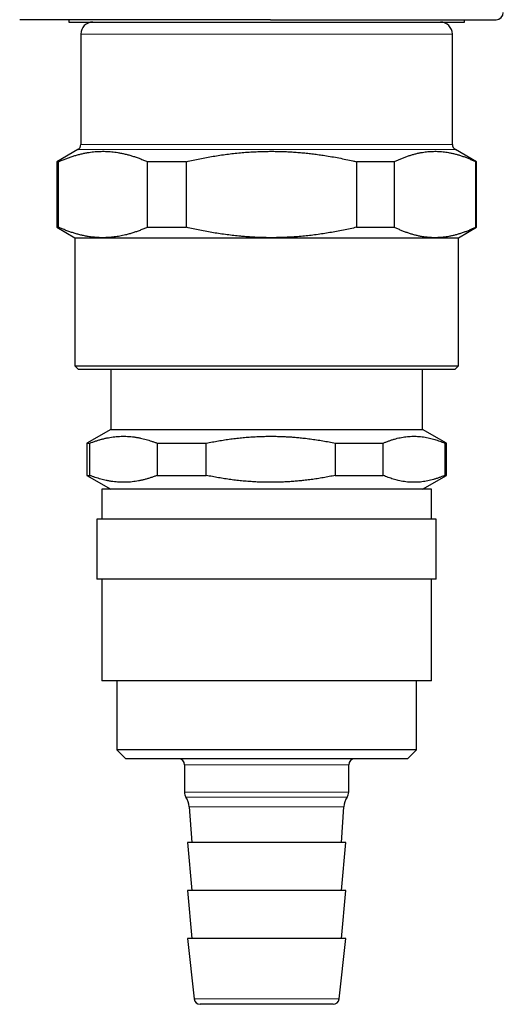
# Model space of a CAD drawing. Header units: millimetres. Extents: x 8 to 776, y 12 to 553.
# Tile 51 of 56: x 640 to 681, y 376 to 458. Entities that reach past the tile are written whole.
import ezdxf

# ---------------------------------------------------------------- set-up
doc = ezdxf.new("R2010")
doc.units = ezdxf.units.MM

msp = doc.modelspace()

# ---------------------------------------------------------------- linework, layer by layer
at = {"color": 7, "linetype": 'Continuous', "lineweight": 30}
for p, q in [((661.141, 458.33), (640.209, 458.33)), ((644.307, 458.33), (644.307, 458.13)), ((644.307, 458.13), (650.358, 458.13)), ((650.358, 458.13), (677.307, 458.13)), ((677.307, 458.13), (677.307, 458.33)), ((645.307, 457.13), (645.307, 447.918)), ((676.307, 447.918), (676.307, 457.13)), ((645.057, 447.485), (643.307, 446.475)), ((678.307, 446.475), (676.557, 447.485)), ((643.307, 446.475), (643.307, 440.996)), ((643.458, 446.475), (643.307, 446.475)), ((643.458, 440.996), (643.458, 446.475)), ((654.122, 446.475), (650.853, 446.475)), ((650.853, 446.475), (650.853, 440.996)), ((654.122, 440.996), (654.122, 446.475)), ((671.47, 446.475), (668.295, 446.475)), ((668.295, 446.475), (668.295, 440.996)), ((671.47, 440.996), (671.47, 446.475)), ((678.307, 446.475), (678.249, 446.475)), ((678.249, 446.475), (678.249, 440.996)), ((678.307, 440.996), (678.307, 446.475)), ((643.307, 440.996), (644.807, 440.13)), ((643.307, 440.996), (643.458, 440.996)), ((650.853, 440.996), (654.122, 440.996)), ((668.295, 440.996), (671.47, 440.996)), ((676.807, 440.13), (678.307, 440.996)), ((678.249, 440.996), (678.307, 440.996)), ((644.807, 440.13), (644.807, 429.43)), ((644.807, 440.13), (647.155, 440.13)), ((647.155, 440.13), (661.208, 440.13)), ((661.208, 440.13), (674.859, 440.13)), ((674.859, 440.13), (676.807, 440.13)), ((676.807, 429.43), (676.807, 440.13)), ((644.807, 429.43), (645.107, 429.13)), ((644.807, 429.43), (676.807, 429.43)), ((676.507, 429.13), (645.107, 429.13)), ((647.807, 429.13), (647.807, 424.13)), ((673.807, 424.13), (673.807, 429.13)), ((676.507, 429.13), (676.807, 429.43)), ((647.807, 424.13), (645.807, 422.975)), ((647.807, 424.13), (673.807, 424.13)), ((675.807, 422.975), (673.807, 424.13)), ((645.807, 422.975), (645.807, 420.285)), ((645.807, 422.975), (646.053, 422.975)), ((646.053, 420.285), (646.053, 422.975)), ((651.671, 422.975), (655.775, 422.975)), ((651.671, 422.975), (651.671, 420.285)), ((655.775, 420.285), (655.775, 422.975)), ((666.542, 422.975), (670.528, 422.975)), ((666.542, 422.975), (666.542, 420.285)), ((670.528, 420.285), (670.528, 422.975)), ((675.677, 422.975), (675.807, 422.975)), ((675.677, 422.975), (675.677, 420.285)), ((675.807, 420.285), (675.807, 422.975)), ((645.807, 420.285), (647.807, 419.13)), ((645.807, 420.285), (646.053, 420.285)), ((651.671, 420.285), (655.775, 420.285)), ((666.542, 420.285), (670.528, 420.285)), ((673.807, 419.13), (675.807, 420.285)), ((675.677, 420.285), (675.807, 420.285)), ((647.057, 419.13), (647.057, 416.63)), ((659.235, 419.13), (647.057, 419.13)), ((674.557, 419.13), (659.235, 419.13)), ((674.557, 416.63), (674.557, 419.13)), ((646.657, 416.63), (646.657, 411.63)), ((659.189, 416.63), (646.657, 416.63)), ((674.957, 416.63), (659.189, 416.63)), ((674.957, 411.63), (674.957, 416.63)), ((659.189, 411.63), (646.657, 411.63)), ((647.057, 411.63), (647.057, 403.13)), ((674.957, 411.63), (659.189, 411.63)), ((674.557, 403.13), (674.557, 411.63)), ((659.235, 403.13), (647.057, 403.13)), ((648.307, 403.13), (648.307, 397.38)), ((674.557, 403.13), (659.235, 403.13)), ((673.307, 397.38), (673.307, 403.13)), ((648.307, 397.38), (649.057, 396.63)), ((659.378, 397.38), (648.307, 397.38)), ((673.307, 397.38), (659.378, 397.38)), ((672.557, 396.63), (673.307, 397.38)), ((659.463, 396.63), (649.057, 396.63)), ((672.557, 396.63), (659.463, 396.63)), ((653.957, 396.13), (653.957, 393.83)), ((667.657, 393.83), (667.657, 396.13)), ((654.353, 392.624), (654.557, 389.63)), ((667.057, 389.63), (667.26, 392.624)), ((654.207, 389.63), (654.557, 385.63)), ((660.052, 389.63), (654.207, 389.63)), ((667.407, 389.63), (660.052, 389.63)), ((667.057, 385.63), (667.407, 389.63)), ((654.207, 385.63), (654.557, 381.63)), ((660.052, 385.63), (654.207, 385.63)), ((667.407, 385.63), (660.052, 385.63)), ((667.057, 381.63), (667.407, 385.63)), ((654.207, 381.63), (654.758, 376.576)), ((660.052, 381.63), (654.207, 381.63)), ((667.407, 381.63), (660.052, 381.63)), ((666.855, 376.576), (667.407, 381.63)), ((660.172, 376.13), (655.255, 376.13)), ((666.358, 376.13), (660.172, 376.13))]:
    msp.add_line(p, q, dxfattribs=at)
at = {"color": 8, "linetype": 'Continuous', "lineweight": 0}
for p, q in [((645.311, 457.13), (645.307, 457.13)), ((676.307, 457.13), (645.311, 457.13)), ((676.557, 447.485), (645.057, 447.485)), ((645.307, 447.918), (676.307, 447.918)), ((660.023, 396.13), (653.957, 396.13)), ((667.657, 396.13), (660.023, 396.13)), ((660.023, 393.83), (653.957, 393.83)), ((667.657, 393.83), (660.023, 393.83)), ((660.037, 393.43), (654.078, 393.43)), ((667.535, 393.43), (660.037, 393.43)), ((660.069, 392.624), (654.353, 392.624)), ((667.26, 392.624), (660.069, 392.624)), ((660.115, 376.576), (654.758, 376.576)), ((666.855, 376.576), (660.115, 376.576))]:
    msp.add_line(p, q, dxfattribs=at)
at = {"color": 7, "linetype": 'Continuous', "lineweight": 30}
for centre, radius, start, end in [((679.957, 458.93), 0.6, 270, 0), ((646.307, 457.13), 1, 90, 180), ((675.307, 457.13), 1, 0, 90), ((644.807, 447.918), 0.5, 300, 0), ((676.807, 447.918), 0.5, 180, 240), ((653.457, 396.13), 0.5, 0, 90), ((668.157, 396.13), 0.5, 90, 180), ((654.676, 393.83), 0.719, 180, 213.781), ((666.937, 393.83), 0.719, 326.219, 0), ((652.707, 392.512), 1.65, 3.89292, 33.781), ((668.907, 392.512), 1.65, 146.219, 176.10708), ((655.255, 376.63), 0.5, 186.22583, 270), ((666.358, 376.63), 0.5, 270, 353.77417)]:
    msp.add_arc(centre, radius, start, end, dxfattribs=at)
for points, knots in [([(661.141, 458.33), (661.286, 458.33), (661.577, 458.33), (662.012, 458.33), (662.446, 458.33), (662.879, 458.33), (663.261, 458.33), (663.592, 458.33), (663.874, 458.33), (664.155, 458.33), (664.438, 458.33), (664.726, 458.33), (665.071, 458.33), (665.469, 458.33), (665.915, 458.33), (666.358, 458.33), (666.798, 458.33), (667.235, 458.33), (667.668, 458.33), (668.038, 458.33), (668.345, 458.33), (668.591, 458.33), (668.835, 458.33), (669.077, 458.33), (669.318, 458.33), (669.556, 458.33), (669.793, 458.33), (670.073, 458.33), (670.395, 458.33), (670.756, 458.33), (671.114, 458.33), (671.45, 458.33), (671.767, 458.33), (672.065, 458.33), (672.357, 458.33), (672.646, 458.33), (672.93, 458.33), (673.226, 458.33), (673.533, 458.33), (673.85, 458.33), (674.162, 458.33), (674.468, 458.33), (674.77, 458.33), (675.066, 458.33), (675.354, 458.33), (675.634, 458.33), (675.905, 458.33), (676.167, 458.33), (676.419, 458.33), (676.664, 458.33), (676.888, 458.33), (677.092, 458.33), (677.277, 458.33), (677.456, 458.33), (677.63, 458.33), (677.797, 458.33), (677.968, 458.33), (678.142, 458.33), (678.316, 458.33), (678.482, 458.33), (678.615, 458.33), (678.717, 458.33), (678.792, 458.33), (678.865, 458.33), (678.935, 458.33), (679.003, 458.33), (679.082, 458.33), (679.169, 458.33), (679.262, 458.33), (679.346, 458.33), (679.422, 458.33), (679.49, 458.33), (679.554, 458.33), (679.613, 458.33), (679.666, 458.33), (679.723, 458.33), (679.78, 458.33), (679.834, 458.33), (679.879, 458.33), (679.914, 458.33), (679.938, 458.33), (679.954, 458.33), (679.956, 458.33), (679.957, 458.33)], [0, 0, 0, 0, 0.014665, 0.029306, 0.043932, 0.058549, 0.073166, 0.082741, 0.09232, 0.101907, 0.111503, 0.121372, 0.131538, 0.147075, 0.162593, 0.178101, 0.193607, 0.209121, 0.224652, 0.240209, 0.249234, 0.258249, 0.267254, 0.276251, 0.285242, 0.29423, 0.303215, 0.312199, 0.32632, 0.340451, 0.354598, 0.368769, 0.381052, 0.393314, 0.405561, 0.417797, 0.430027, 0.442254, 0.456668, 0.471092, 0.485533, 0.5, 0.514736, 0.529446, 0.544135, 0.558812, 0.573484, 0.587898, 0.602322, 0.616764, 0.63123, 0.643262, 0.655274, 0.667272, 0.67926, 0.691241, 0.70322, 0.717341, 0.731472, 0.745619, 0.75979, 0.767042, 0.774287, 0.781525, 0.788758, 0.795987, 0.803212, 0.814561, 0.825907, 0.837254, 0.847389, 0.85753, 0.867679, 0.877839, 0.887751, 0.897352, 0.912027, 0.926686, 0.941337, 0.955985, 0.97064, 0.985309, 1, 1, 1, 1]), ([(643.458, 446.475), (643.557, 446.519), (643.756, 446.606), (644.056, 446.726), (644.356, 446.837), (644.658, 446.938), (644.961, 447.029), (645.266, 447.109), (645.571, 447.178), (645.858, 447.232), (646.127, 447.273), (646.377, 447.302), (646.627, 447.324), (646.877, 447.337), (647.128, 447.342), (647.38, 447.339), (647.632, 447.327), (647.884, 447.307), (648.136, 447.279), (648.408, 447.239), (648.698, 447.187), (649.008, 447.118), (649.316, 447.038), (649.625, 446.947), (649.933, 446.845), (650.241, 446.732), (650.547, 446.609), (650.751, 446.52), (650.853, 446.475)], [0, 0, 0, 0, 0.040969, 0.081944, 0.122918, 0.163886, 0.205055, 0.246232, 0.287408, 0.328577, 0.362115, 0.395661, 0.429209, 0.462754, 0.496292, 0.530079, 0.563874, 0.597671, 0.631466, 0.665254, 0.706977, 0.748708, 0.79044, 0.832164, 0.874119, 0.916081, 0.958043, 1, 1, 1, 1]), ([(654.122, 446.475), (654.307, 446.518), (654.676, 446.602), (655.233, 446.719), (655.792, 446.828), (656.353, 446.927), (656.917, 447.016), (657.483, 447.096), (658.051, 447.165), (658.623, 447.223), (659.199, 447.27), (659.78, 447.306), (660.361, 447.33), (660.904, 447.341), (661.411, 447.342), (661.879, 447.334), (662.347, 447.319), (662.815, 447.296), (663.286, 447.265), (663.759, 447.226), (664.235, 447.178), (664.71, 447.124), (665.184, 447.061), (665.697, 446.986), (666.249, 446.895), (666.841, 446.787), (667.43, 446.669), (667.914, 446.563), (668.202, 446.497), (668.295, 446.475)], [0, 0, 0, 0, 0.0397628, 0.0795305, 0.1192974, 0.1590591, 0.1990035, 0.2389546, 0.278905, 0.3188483, 0.3594832, 0.4001267, 0.4407698, 0.4814041, 0.5141372, 0.5468772, 0.5796196, 0.6123598, 0.6450932, 0.6784886, 0.7118902, 0.7452944, 0.778697, 0.8120932, 0.8540789, 0.8960712, 0.9380644, 0.9800516, 1, 1, 1, 1]), ([(671.47, 446.475), (671.561, 446.519), (671.744, 446.606), (672.018, 446.726), (672.294, 446.837), (672.57, 446.938), (672.848, 447.029), (673.127, 447.109), (673.407, 447.178), (673.67, 447.232), (673.917, 447.273), (674.146, 447.302), (674.375, 447.324), (674.605, 447.337), (674.835, 447.342), (675.065, 447.339), (675.297, 447.327), (675.528, 447.307), (675.759, 447.279), (676.007, 447.239), (676.273, 447.187), (676.557, 447.118), (676.84, 447.038), (677.123, 446.947), (677.405, 446.845), (677.687, 446.732), (677.969, 446.609), (678.155, 446.52), (678.249, 446.475)], [0, 0, 0, 0, 0.0409693, 0.0819439, 0.1229176, 0.1638856, 0.2050551, 0.2462321, 0.2874082, 0.3285766, 0.3621149, 0.3956607, 0.4292086, 0.4627539, 0.4962919, 0.530079, 0.5638736, 0.597671, 0.631466, 0.6652536, 0.7069765, 0.7487076, 0.7904397, 0.8321638, 0.8741192, 0.9160807, 0.9580433, 1, 1, 1, 1]), ([(647.155, 440.13), (647.087, 440.13), (646.95, 440.131), (646.745, 440.14), (646.539, 440.154), (646.334, 440.174), (646.128, 440.199), (645.888, 440.234), (645.613, 440.284), (645.303, 440.353), (644.994, 440.433), (644.686, 440.524), (644.378, 440.626), (644.07, 440.739), (643.763, 440.862), (643.56, 440.951), (643.458, 440.996)], [0, 0, 0, 0, 0.055035, 0.110072, 0.165107, 0.22024, 0.275375, 0.330508, 0.413954, 0.497416, 0.58088, 0.664328, 0.748239, 0.832162, 0.916087, 1, 1, 1, 1]), ([(650.853, 440.996), (650.752, 440.952), (650.552, 440.864), (650.25, 440.743), (649.946, 440.631), (649.642, 440.529), (649.336, 440.438), (649.054, 440.364), (648.796, 440.306), (648.563, 440.259), (648.33, 440.22), (648.096, 440.187), (647.861, 440.162), (647.626, 440.143), (647.391, 440.132), (647.234, 440.131), (647.155, 440.13)], [0, 0, 0, 0, 0.082691, 0.165387, 0.248077, 0.330984, 0.413898, 0.496804, 0.559577, 0.622357, 0.685136, 0.747908, 0.810927, 0.873954, 0.936981, 1, 1, 1, 1]), ([(661.208, 440.13), (661.066, 440.13), (660.781, 440.132), (660.354, 440.142), (659.926, 440.158), (659.499, 440.181), (659.072, 440.211), (658.597, 440.251), (658.076, 440.303), (657.508, 440.372), (656.941, 440.451), (656.375, 440.541), (655.81, 440.64), (655.245, 440.749), (654.682, 440.867), (654.309, 440.953), (654.122, 440.996)], [0, 0, 0, 0, 0.059721, 0.119446, 0.179167, 0.239013, 0.298863, 0.358709, 0.438662, 0.518629, 0.598597, 0.678552, 0.758907, 0.839274, 0.919642, 1, 1, 1, 1]), ([(668.295, 440.996), (668.213, 440.977), (667.945, 440.915), (667.49, 440.815), (666.931, 440.702), (666.369, 440.597), (665.805, 440.502), (665.239, 440.417), (664.673, 440.342), (664.105, 440.278), (663.534, 440.225), (662.956, 440.183), (662.374, 440.152), (661.791, 440.133), (661.403, 440.131), (661.208, 440.13)], [0, 0, 0, 0, 0.035388, 0.115206, 0.195035, 0.274862, 0.354679, 0.434729, 0.514778, 0.594412, 0.674045, 0.755526, 0.837023, 0.918521, 1, 1, 1, 1]), ([(674.859, 440.13), (674.797, 440.13), (674.671, 440.131), (674.483, 440.14), (674.295, 440.154), (674.106, 440.174), (673.918, 440.199), (673.698, 440.234), (673.445, 440.284), (673.162, 440.353), (672.879, 440.433), (672.596, 440.524), (672.313, 440.626), (672.031, 440.739), (671.75, 440.862), (671.564, 440.951), (671.47, 440.996)], [0, 0, 0, 0, 0.055035, 0.110072, 0.165107, 0.22024, 0.275375, 0.330508, 0.413954, 0.497416, 0.58088, 0.664328, 0.748239, 0.832162, 0.916087, 1, 1, 1, 1]), ([(678.249, 440.996), (678.157, 440.952), (677.973, 440.864), (677.696, 440.743), (677.418, 440.631), (677.138, 440.529), (676.858, 440.438), (676.577, 440.358), (676.296, 440.289), (676.032, 440.236), (675.785, 440.196), (675.553, 440.166), (675.322, 440.145), (675.091, 440.132), (674.937, 440.131), (674.859, 440.13)], [0, 0, 0, 0, 0.0827145, 0.1654401, 0.2481637, 0.3308757, 0.4138404, 0.4968048, 0.5793216, 0.6618381, 0.7294608, 0.7970987, 0.8647411, 0.932378, 1, 1, 1, 1]), ([(646.053, 422.975), (646.139, 423.008), (646.31, 423.075), (646.568, 423.164), (646.827, 423.246), (647.087, 423.319), (647.348, 423.382), (647.61, 423.436), (647.873, 423.48), (648.137, 423.515), (648.404, 423.538), (648.672, 423.552), (648.941, 423.554), (649.21, 423.545), (649.48, 423.525), (649.75, 423.495), (650.019, 423.453), (650.276, 423.404), (650.52, 423.348), (650.751, 423.288), (650.982, 423.22), (651.212, 423.145), (651.442, 423.064), (651.594, 423.005), (651.671, 422.975)], [0, 0, 0, 0, 0.0463275, 0.0926617, 0.138995, 0.1853212, 0.2318926, 0.2784729, 0.3250525, 0.3716229, 0.4190709, 0.4665295, 0.513988, 0.5614358, 0.6092221, 0.6570188, 0.7048161, 0.7526033, 0.7937881, 0.8349758, 0.8761609, 0.9174397, 0.9587209, 1, 1, 1, 1]), ([(655.775, 422.975), (655.944, 423.009), (656.282, 423.078), (656.791, 423.17), (657.303, 423.253), (657.816, 423.327), (658.332, 423.391), (658.844, 423.445), (659.355, 423.487), (659.862, 423.52), (660.371, 423.541), (660.879, 423.553), (661.36, 423.553), (661.814, 423.545), (662.241, 423.53), (662.665, 423.507), (663.087, 423.477), (663.506, 423.441), (663.961, 423.393), (664.451, 423.333), (664.976, 423.259), (665.5, 423.174), (666.022, 423.08), (666.368, 423.01), (666.542, 422.975)], [0, 0, 0, 0, 0.047718, 0.09544, 0.143157, 0.191017, 0.238882, 0.286741, 0.333618, 0.38051, 0.427406, 0.474297, 0.521173, 0.560509, 0.599848, 0.639185, 0.677992, 0.716802, 0.755609, 0.804478, 0.853358, 0.902245, 0.951129, 1, 1, 1, 1]), ([(670.528, 422.975), (670.607, 423.008), (670.764, 423.075), (671, 423.164), (671.238, 423.246), (671.475, 423.319), (671.714, 423.382), (671.953, 423.436), (672.192, 423.48), (672.354, 423.503), (672.515, 423.522), (672.676, 423.538), (672.915, 423.551), (673.155, 423.554), (673.399, 423.546), (673.648, 423.528), (673.903, 423.497), (674.157, 423.455), (674.397, 423.404), (674.623, 423.348), (674.835, 423.288), (675.046, 423.22), (675.257, 423.145), (675.468, 423.064), (675.608, 423.005), (675.677, 422.975)], [0, 0, 0, 0, 0.046328, 0.092662, 0.138995, 0.185321, 0.231658, 0.278004, 0.324349, 0.370685, 0.371623, 0.417731, 0.463849, 0.509966, 0.556074, 0.6052, 0.654338, 0.703476, 0.752603, 0.793788, 0.834976, 0.876161, 0.91744, 0.958721, 1, 1, 1, 1]), ([(651.671, 420.285), (651.585, 420.251), (651.414, 420.185), (651.156, 420.095), (650.897, 420.014), (650.637, 419.941), (650.376, 419.877), (650.114, 419.823), (649.851, 419.779), (649.586, 419.745), (649.32, 419.721), (649.051, 419.708), (648.783, 419.706), (648.513, 419.715), (648.244, 419.734), (647.974, 419.765), (647.704, 419.806), (647.447, 419.856), (647.203, 419.912), (646.973, 419.972), (646.742, 420.04), (646.512, 420.114), (646.282, 420.195), (646.129, 420.255), (646.053, 420.285)], [0, 0, 0, 0, 0.0463275, 0.0926617, 0.138995, 0.1853212, 0.2318926, 0.2784729, 0.3250525, 0.3716229, 0.4190709, 0.4665295, 0.513988, 0.5614358, 0.6092221, 0.6570188, 0.7048161, 0.7526033, 0.7937881, 0.8349758, 0.8761609, 0.9174397, 0.9587209, 1, 1, 1, 1]), ([(666.542, 420.285), (666.375, 420.251), (666.042, 420.183), (665.541, 420.093), (665.039, 420.011), (664.535, 419.938), (664.057, 419.877), (663.605, 419.829), (663.181, 419.79), (662.757, 419.758), (662.333, 419.734), (661.911, 419.718), (661.454, 419.707), (660.96, 419.706), (660.431, 419.716), (659.903, 419.738), (659.375, 419.771), (658.852, 419.814), (658.333, 419.868), (657.819, 419.932), (657.307, 420.006), (656.795, 420.089), (656.284, 420.181), (655.944, 420.25), (655.775, 420.285)], [0, 0, 0, 0, 0.046933, 0.093878, 0.140825, 0.187767, 0.234698, 0.274022, 0.313349, 0.352673, 0.391614, 0.430558, 0.469499, 0.518239, 0.566996, 0.615759, 0.664517, 0.713259, 0.760972, 0.808689, 0.856403, 0.904267, 0.952135, 1, 1, 1, 1]), ([(675.677, 420.285), (675.599, 420.251), (675.442, 420.185), (675.205, 420.095), (674.968, 420.014), (674.73, 419.941), (674.492, 419.878), (674.253, 419.824), (674.013, 419.78), (673.852, 419.757), (673.691, 419.738), (673.53, 419.722), (673.29, 419.709), (673.051, 419.706), (672.807, 419.713), (672.557, 419.732), (672.303, 419.763), (672.049, 419.805), (671.809, 419.855), (671.583, 419.912), (671.371, 419.972), (671.16, 420.04), (670.949, 420.114), (670.738, 420.195), (670.598, 420.255), (670.528, 420.285)], [0, 0, 0, 0, 0.046328, 0.092662, 0.138995, 0.185321, 0.231658, 0.278004, 0.324349, 0.370685, 0.371623, 0.417731, 0.463849, 0.509966, 0.556074, 0.6052, 0.654338, 0.703476, 0.752603, 0.793788, 0.834976, 0.876161, 0.91744, 0.958721, 1, 1, 1, 1])]:
    msp.add_open_spline(points, degree=3, knots=knots, dxfattribs=at)

doc.saveas('drawing.dxf')
